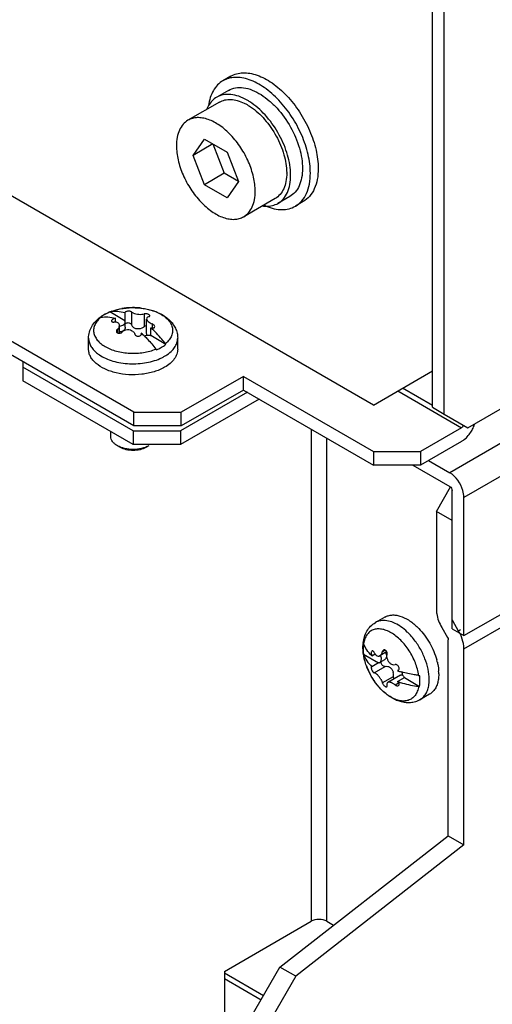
# Model space of a CAD drawing. Header units: millimetres. Extents: x 121 to 939, y 378 to 1102.
# Tile 10 of 19: x 295 to 337, y 423 to 511. Entities that reach past the tile are written whole.
import ezdxf

# ---------------------------------------------------------------- set-up
doc = ezdxf.new("R2010")
doc.units = ezdxf.units.MM
doc.header["$LTSCALE"] = 96.263008
doc.layers.get('0').update_dxf_attribs({"linetype": 'CONTINUOUS'})

msp = doc.modelspace()

# ---------------------------------------------------------------- linework, layer by layer
at = {"color": 7, "linetype": 'Continuous'}
for p, q in [((923.489, 811.325), (333.411, 470.645)), ((924.761, 809.12), (334.683, 468.44)), ((334.683, 456.029), (924.761, 796.709)), ((334.683, 454.843), (924.761, 795.523)), ((331.855, 476.524), (331.855, 636.558)), ((332.916, 475.911), (332.916, 635.946)), ((326.552, 476.728), (146.239, 580.829)), ((305.056, 476.074), (146.663, 567.52)), ((305.056, 474.85), (146.663, 566.296)), ((313.756, 506.239), (313.048, 505.831)), ((313.548, 504.965), (312.488, 504.353)), ((312.738, 503.92), (309.909, 502.287)), ((310.368, 499.135), (311.389, 500.587)), ((311.389, 500.587), (313.43, 499.409)), ((312.136, 500.156), (310.368, 499.135)), ((312.136, 500.156), (313.157, 497.525)), ((313.43, 499.409), (314.451, 496.778)), ((311.389, 496.505), (310.368, 499.135)), ((313.157, 497.525), (311.389, 496.505)), ((314.451, 496.778), (313.157, 497.525)), ((314.451, 496.778), (313.43, 495.326)), ((313.43, 495.326), (311.389, 496.505)), ((317.738, 495.26), (314.909, 493.627)), ((319.048, 495.439), (317.988, 494.827)), ((320.256, 494.981), (319.548, 494.573)), ((302.89, 485.081), (302.887, 485.08)), ((302.89, 485.081), (302.887, 485.08)), ((304.251, 484.296), (302.89, 485.081)), ((303.053, 484.322), (303.043, 484.279)), ((303.402, 484.167), (303.402, 484.509)), ((304.245, 485.02), (304.251, 484.999)), ((304.251, 484.999), (304.251, 484.296)), ((304.278, 484.183), (304.255, 484.285)), ((304.835, 485.082), (304.835, 483.936)), ((305.975, 484.906), (305.975, 483.76)), ((306.223, 484.548), (306.199, 484.463)), ((306.199, 483.147), (306.199, 484.446)), ((303.571, 483.518), (303.571, 483.206)), ((303.747, 483.758), (303.77, 483.877)), ((303.77, 483.181), (303.77, 483.86)), ((304.278, 483.708), (304.278, 484.183)), ((306.567, 482.958), (306.567, 483.662)), ((306.704, 484.003), (306.704, 483.637)), ((306.917, 483.724), (306.927, 483.771)), ((300.985, 481.749), (300.985, 482.737)), ((305.725, 483.124), (305.719, 483.172)), ((305.719, 483.172), (305.719, 483.1)), ((307.928, 482.173), (306.567, 482.958)), ((308.985, 481.749), (308.985, 482.737)), ((295.085, 480.606), (295.085, 480.116)), ((304.985, 474.401), (295.085, 480.116)), ((295.085, 480.116), (295.085, 478.891)), ((314.884, 479.3), (309.298, 476.074)), ((314.884, 479.3), (326.552, 472.564)), ((314.884, 478.075), (314.884, 479.3)), ((326.552, 476.728), (331.855, 479.79)), ((304.985, 473.176), (295.085, 478.891)), ((331.855, 476.687), (329.168, 478.238)), ((315.238, 477.871), (309.227, 474.401)), ((316.299, 477.258), (309.227, 473.176)), ((314.884, 478.075), (309.298, 474.85)), ((314.884, 478.075), (326.552, 471.339)), ((328.744, 477.993), (334.471, 474.687)), ((331.855, 476.524), (332.916, 475.911)), ((335.037, 474.687), (338.714, 476.809)), ((305.056, 476.074), (309.298, 476.074)), ((305.056, 474.85), (305.056, 476.074)), ((309.298, 474.85), (309.298, 476.074)), ((332.916, 475.911), (335.037, 474.687)), ((309.298, 474.85), (305.056, 474.85)), ((320.965, 474.564), (320.965, 430.391)), ((334.471, 474.687), (330.794, 472.564)), ((302.985, 473.893), (302.985, 474.331)), ((304.985, 474.401), (309.227, 474.401)), ((304.985, 474.401), (304.985, 473.176)), ((309.227, 474.401), (309.227, 473.176)), ((322.379, 430.391), (322.379, 473.748)), ((303.838, 472.922), (303.571, 473.077)), ((309.227, 473.176), (304.985, 473.176)), ((306.399, 473.077), (306.131, 472.922)), ((334.471, 473.462), (330.794, 471.339)), ((326.552, 472.564), (330.794, 472.564)), ((326.552, 472.564), (326.552, 471.339)), ((330.794, 472.564), (330.794, 471.339)), ((330.794, 471.339), (326.552, 471.339)), ((330.087, 471.339), (333.411, 469.42)), ((331.501, 471.747), (333.411, 470.645)), ((332.208, 467.175), (333.481, 469.379)), ((333.623, 456.642), (333.623, 469.053)), ((334.683, 456.029), (334.683, 468.44)), ((333.623, 466.358), (332.208, 467.175)), ((332.208, 467.175), (332.208, 458.376)), ((327.592, 457.697), (326.737, 457.203)), ((334.207, 456.446), (333.685, 457.351)), ((332.685, 456.773), (333.207, 455.869)), ((333.623, 456.642), (334.683, 456.029)), ((334.384, 456.548), (334.207, 456.446)), ((333.269, 438.073), (333.269, 455.66)), ((325.659, 454.381), (327.019, 453.595)), ((326.41, 454.223), (326.7, 454.39)), ((327.745, 454.569), (327.142, 454.221)), ((327.353, 454.573), (327.623, 454.729)), ((334.683, 437.257), (334.683, 454.843)), ((327.019, 453.595), (326.41, 453.243)), ((327.542, 453.865), (327.13, 453.627)), ((326.41, 453.243), (326.389, 453.238)), ((326.63, 452.696), (327.623, 453.269)), ((328.989, 452.482), (327.849, 451.824)), ((328.794, 452.924), (328.727, 452.886)), ((328.727, 452.886), (328.771, 452.904)), ((327.353, 451.797), (328.346, 452.37)), ((328.5, 451.616), (328.817, 451.799)), ((328.727, 451.906), (329.336, 452.258)), ((329.336, 452.258), (330.697, 451.472)), ((328.812, 451.54), (328.848, 451.572)), ((331.592, 450.769), (330.737, 450.275)), ((318.167, 426.279), (333.269, 438.073)), ((333.269, 438.073), (334.683, 437.257)), ((334.683, 437.257), (319.581, 425.463)), ((313.187, 425.9), (320.965, 430.391)), ((322.379, 430.391), (322.985, 430.041)), ((315.592, 421.818), (318.167, 426.279)), ((319.581, 425.463), (318.167, 426.279)), ((313.187, 425.9), (313.187, 416.102)), ((316.687, 423.716), (313.187, 425.736)), ((313.187, 425.247), (316.475, 423.348)), ((319.581, 425.463), (317.006, 421.002))]:
    msp.add_line(p, q, dxfattribs=at)
for centre, radius, start, end in [((312.515, 499.37), 5.441, 57.21133, 60.07835), ((314.052, 497.548), 4.722, 0.00039, 0.37506), ((313.76, 497.343), 5.367, 0.0108, 2.82087), ((318.893, 499.282), 5.095, 244.97735, 247.37431), ((304.954, 479.673), 5.794, 95.7012, 99.81106), ((304.984, 479.383), 6.085, 88.6919, 95.71395), ((304.986, 479.385), 6.083, 84.17072, 88.71496), ((304.016, 481.915), 3.348, 125.96569, 126.54278), ((303.705, 482.541), 2.641, 128.07677, 129.04658), ((302.148, 484.243), 0.364, 101.23505, 106.96863), ((304.032, 481.893), 3.375, 125.7653, 125.96619), ((302.151, 484.227), 0.38, 99.26985, 101.25602), ((304.034, 482.073), 3.213, 121.24259, 122.63983), ((304.101, 481.962), 3.343, 119.99604, 121.24366), ((304.159, 481.862), 3.458, 118.99212, 119.99723), ((304.495, 481.175), 4.223, 112.38529, 113.15542), ((302.996, 484.735), 0.363, 102.11852, 106.97709), ((302.999, 484.72), 0.378, 99.26535, 102.12765), ((304.573, 481.084), 4.329, 110.19268, 112.19176), ((304.36, 484.334), 0.116, 199.35709, 204.92997), ((305.499, 481.334), 4.059, 65.70321, 67.38775), ((303.605, 484.888), 1.098, 278.64197, 278.79396), ((303.775, 484.125), 0.829, 269.65891, 269.85865), ((299.963, 476.628), 8.715, 46.08589, 48.66383), ((305.538, 483.124), 0.187, 352.30075, 0.02851), ((306.373, 481.81), 1.164, 81.28357, 98.7167), ((306.624, 483.447), 0.493, 261.21146, 263.33976), ((305.678, 480.723), 1.699, 34.39624, 37.18313), ((306.527, 481.213), 1.699, 34.39624, 37.18313), ((303.594, 483.7), 2.965, 230.22062, 234.21957), ((303.768, 483.937), 3.258, 234.1729, 236.1525), ((305.691, 484.816), 4.276, 295.77162, 295.99547), ((305.79, 484.617), 4.054, 295.97563, 299.93563), ((334.182, 475.098), 0.507, 321.25581, 338.75108), ((332.686, 475.962), 3.101, 329.45051, 333.12808), ((326.594, 453.328), 4.255, 55.47345, 56.41867), ((325.284, 451.841), 6.243, 38.81529, 43.82472), ((326.554, 452.727), 5.672, 44.15336, 46.43773), ((330.777, 454.466), 3.961, 26.83185, 29.99783), ((330.858, 454.505), 3.871, 21.4733, 26.86104), ((328.99, 454.986), 3.374, 174.03305, 174.23435), ((328.964, 454.989), 3.348, 173.45686, 174.03355), ((326.014, 455.443), 0.364, 193.03273, 198.76238), ((326.029, 455.448), 0.38, 198.74145, 200.73167), ((328.966, 454.891), 3.343, 178.75612, 180.00382), ((329.085, 454.891), 3.462, 180.00297, 181.07439), ((328.836, 454.894), 3.213, 177.35939, 178.75719), ((329.824, 454.941), 4.203, 186.62272, 187.48823), ((329.884, 454.949), 4.264, 187.48655, 187.66168), ((326.016, 454.463), 0.367, 193.04759, 199.91503), ((326.031, 454.469), 0.383, 199.87809, 200.72806), ((329.928, 454.916), 4.295, 187.80359, 189.28827), ((327.041, 453.481), 0.116, 95.07157, 100.64441), ((326.829, 452.369), 5.611, 13.21281, 15.24172), ((326.957, 452.399), 5.479, 13.07176, 13.20843), ((331.397, 455.307), 5.818, 199.96789, 203.77736), ((331.658, 455.426), 6.105, 203.80682, 210.97744), ((331.542, 461.227), 8.804, 251.35014, 253.85664), ((328.678, 453.066), 0.187, 299.98109, 309.39136), ((328.415, 452.597), 4.005, 0.0454, 3.37033), ((331.629, 455.406), 6.07, 210.96087, 215.3459), ((328.941, 451.963), 0.493, 36.66069, 38.78905), ((330.827, 454.145), 1.699, 262.81734, 265.60416), ((330.142, 453.906), 3.948, 232.09467, 236.10304), ((330.827, 453.166), 1.699, 262.81734, 265.60416)]:
    msp.add_arc(centre, radius, start, end, dxfattribs=at)
for points, knots in [([(313.756, 506.239), (313.916, 506.332), (314.269, 506.479), (314.852, 506.564), (315.478, 506.518), (316.388, 506.276), (317.551, 505.64), (318.836, 504.502), (319.972, 503.048), (320.866, 501.396), (321.446, 499.68), (321.602, 498.512), (321.602, 497.957)], [0, 0, 0, 0, 0.042861, 0.087491, 0.135326, 0.18729, 0.304554, 0.438225, 0.58257, 0.729726, 0.871319, 1, 1, 1, 1]), ([(313.048, 505.831), (312.874, 505.731), (312.545, 505.472), (312.16, 504.952), (311.886, 504.314), (311.784, 503.843), (311.751, 503.595)], [0, 0, 0, 0, 0.225948, 0.462819, 0.719155, 1, 1, 1, 1]), ([(320.895, 497.548), (320.895, 498.104), (320.739, 499.272), (320.159, 500.987), (319.265, 502.64), (318.129, 504.094), (316.844, 505.232), (315.681, 505.868), (314.771, 506.11), (314.145, 506.156), (313.562, 506.071), (313.209, 505.924), (313.048, 505.831)], [0, 0, 0, 0, 0.12868, 0.270273, 0.41743, 0.561778, 0.695447, 0.812712, 0.864676, 0.91251, 0.95714, 1, 1, 1, 1]), ([(315.229, 504.085), (314.988, 504.224), (314.51, 504.451), (313.774, 504.627), (313.084, 504.608), (312.669, 504.457), (312.488, 504.353)], [0, 0, 0, 0, 0.28967, 0.54887, 0.782102, 1, 1, 1, 1]), ([(313.548, 504.965), (313.741, 505.076), (314.186, 505.233), (314.926, 505.231), (315.713, 505.012), (316.22, 504.747), (316.475, 504.586)], [0, 0, 0, 0, 0.215282, 0.447447, 0.707661, 1, 1, 1, 1]), ([(312.488, 504.353), (312.34, 504.267), (312.06, 504.047), (311.849, 503.762), (311.759, 503.606)], [0, 0, 0, 0, 0.48809, 1, 1, 1, 1]), ([(312.738, 503.92), (312.886, 504.005), (313.219, 504.133), (313.773, 504.174), (314.366, 504.071), (314.756, 503.918), (314.953, 503.823)], [0, 0, 0, 0, 0.222286, 0.457442, 0.715029, 1, 1, 1, 1]), ([(314.953, 503.823), (315.002, 503.799), (315.203, 503.698), (315.395, 503.581), (315.536, 503.485)], [0, 0, 0, 0, 0.24232, 1, 1, 1, 1]), ([(319.12, 497.607), (319.091, 498.208), (318.835, 499.455), (318.045, 501.211), (316.919, 502.773), (315.967, 503.618), (315.462, 503.944)], [0, 0, 0, 0, 0.239033, 0.500021, 0.761004, 1, 1, 1, 1]), ([(316.475, 504.586), (316.733, 504.424), (317.239, 504.044), (318.181, 503.119), (319.172, 501.72), (319.846, 500.149), (320.135, 498.875), (320.188, 498.255), (320.188, 497.957)], [0, 0, 0, 0, 0.115987, 0.240261, 0.502778, 0.763783, 0.886285, 1, 1, 1, 1]), ([(311.759, 503.606), (311.746, 503.583), (311.693, 503.488), (311.647, 503.389), (311.615, 503.314)], [0, 0, 0, 0, 0.245548, 1, 1, 1, 1]), ([(315.536, 503.485), (316.001, 503.172), (316.87, 502.368), (317.884, 500.901), (318.572, 499.272), (318.77, 498.124), (318.773, 497.579)], [0, 0, 0, 0, 0.242028, 0.504592, 0.76468, 1, 1, 1, 1]), ([(309.909, 502.287), (309.745, 502.192), (309.436, 501.932), (309.107, 501.395), (308.912, 500.733), (308.874, 500.251), (308.874, 499.998)], [0, 0, 0, 0, 0.217771, 0.450951, 0.710188, 1, 1, 1, 1]), ([(315.945, 495.915), (315.945, 496.343), (315.825, 497.241), (315.379, 498.561), (314.692, 499.832), (313.818, 500.95), (312.829, 501.826), (311.935, 502.315), (311.235, 502.501), (310.753, 502.537), (310.304, 502.471), (310.033, 502.358), (309.909, 502.287)], [0, 0, 0, 0, 0.128682, 0.270273, 0.41743, 0.561778, 0.695448, 0.812712, 0.864677, 0.91251, 0.95714, 1, 1, 1, 1]), ([(308.874, 499.998), (308.874, 499.571), (308.993, 498.672), (309.44, 497.352), (310.127, 496.081), (311.001, 494.963), (311.99, 494.088), (312.884, 493.598), (313.584, 493.412), (314.066, 493.377), (314.514, 493.442), (314.786, 493.555), (314.909, 493.627)], [0, 0, 0, 0, 0.128682, 0.270273, 0.41743, 0.561778, 0.695448, 0.812712, 0.864677, 0.91251, 0.95714, 1, 1, 1, 1]), ([(318.773, 497.548), (318.773, 497.295), (318.735, 496.813), (318.54, 496.151), (318.211, 495.614), (317.903, 495.355), (317.738, 495.26)], [0, 0, 0, 0, 0.289809, 0.549047, 0.782228, 1, 1, 1, 1]), ([(320.188, 497.957), (320.188, 497.678), (320.145, 497.148), (319.931, 496.42), (319.569, 495.829), (319.23, 495.544), (319.048, 495.439)], [0, 0, 0, 0, 0.289809, 0.549047, 0.782228, 1, 1, 1, 1]), ([(319.548, 494.573), (319.763, 494.697), (320.164, 495.034), (320.591, 495.732), (320.845, 496.593), (320.895, 497.219), (320.895, 497.548)], [0, 0, 0, 0, 0.217772, 0.450952, 0.710192, 1, 1, 1, 1]), ([(321.602, 497.957), (321.602, 497.627), (321.552, 497.001), (321.298, 496.14), (320.871, 495.442), (320.47, 495.105), (320.256, 494.981)], [0, 0, 0, 0, 0.289806, 0.549045, 0.782225, 1, 1, 1, 1]), ([(317.988, 494.827), (318.169, 494.931), (318.509, 495.217), (318.87, 495.807), (319.085, 496.536), (319.127, 497.066), (319.127, 497.344)], [0, 0, 0, 0, 0.217772, 0.450953, 0.710191, 1, 1, 1, 1]), ([(314.909, 493.627), (315.074, 493.722), (315.383, 493.981), (315.711, 494.518), (315.907, 495.18), (315.945, 495.662), (315.945, 495.915)], [0, 0, 0, 0, 0.217771, 0.450951, 0.710188, 1, 1, 1, 1]), ([(316.6, 494.597), (316.629, 494.593), (316.744, 494.578), (316.86, 494.57), (316.946, 494.569)], [0, 0, 0, 0, 0.255003, 1, 1, 1, 1]), ([(316.933, 494.579), (317.167, 494.482), (317.63, 494.329), (318.328, 494.242), (318.979, 494.314), (319.372, 494.471), (319.548, 494.573)], [0, 0, 0, 0, 0.281285, 0.537747, 0.774435, 1, 1, 1, 1]), ([(316.946, 494.569), (317.131, 494.567), (317.494, 494.603), (317.835, 494.738), (317.988, 494.827)], [0, 0, 0, 0, 0.512538, 1, 1, 1, 1]), ([(302.363, 484.828), (302.656, 484.996), (303.306, 485.266), (304.355, 485.469), (305.447, 485.484), (306.508, 485.309), (307.325, 485.002), (307.891, 484.659), (308.258, 484.359), (308.566, 484.011), (308.801, 483.619), (308.95, 483.189), (308.985, 482.887), (308.985, 482.737)], [0, 0, 0, 0, 0.125558, 0.258791, 0.395374, 0.52947, 0.656353, 0.716643, 0.775036, 0.832045, 0.888259, 0.944167, 1, 1, 1, 1]), ([(303.079, 485.147), (303.149, 485.173), (303.439, 485.271), (303.738, 485.342), (303.966, 485.382)], [0, 0, 0, 0, 0.242433, 1, 1, 1, 1]), ([(305.604, 485.437), (305.659, 485.431), (305.876, 485.406), (306.092, 485.368), (306.252, 485.333)], [0, 0, 0, 0, 0.253078, 1, 1, 1, 1]), ([(306.252, 485.333), (306.323, 485.317), (306.597, 485.251), (306.866, 485.162), (307.06, 485.081)], [0, 0, 0, 0, 0.25782, 1, 1, 1, 1]), ([(300.985, 482.737), (300.985, 482.919), (301.035, 483.285), (301.253, 483.795), (301.589, 484.243), (301.871, 484.492), (302.023, 484.605)], [0, 0, 0, 0, 0.246563, 0.493799, 0.743736, 1, 1, 1, 1]), ([(302.09, 484.603), (301.976, 484.51), (301.774, 484.314), (301.552, 483.974), (301.436, 483.612), (301.434, 483.241), (301.547, 482.878), (301.766, 482.538), (302.082, 482.227), (302.484, 481.955), (302.96, 481.728), (303.691, 481.488), (304.69, 481.341), (305.895, 481.401), (306.674, 481.604), (307.031, 481.75)], [0, 0, 0, 0, 0.055322, 0.10547, 0.151915, 0.196975, 0.243344, 0.293362, 0.348522, 0.409408, 0.475851, 0.547118, 0.699146, 0.854223, 1, 1, 1, 1]), ([(302.059, 484.631), (302.084, 484.649), (302.182, 484.718), (302.285, 484.782), (302.363, 484.828)], [0, 0, 0, 0, 0.247817, 1, 1, 1, 1]), ([(302.301, 484.778), (302.281, 484.766), (302.205, 484.715), (302.13, 484.662), (302.076, 484.619)], [0, 0, 0, 0, 0.255051, 1, 1, 1, 1]), ([(302.09, 484.603), (302.298, 484.637), (302.744, 484.651), (303.181, 484.57), (303.402, 484.509)], [0, 0, 0, 0, 0.479157, 1, 1, 1, 1]), ([(302.834, 485.058), (302.804, 485.045), (302.684, 484.992), (302.568, 484.934), (302.483, 484.887)], [0, 0, 0, 0, 0.255426, 1, 1, 1, 1]), ([(304.251, 484.999), (304.029, 485.06), (303.592, 485.141), (303.147, 485.127), (302.938, 485.093)], [0, 0, 0, 0, 0.520846, 1, 1, 1, 1]), ([(303.043, 484.279), (303.043, 484.262), (303.056, 484.225), (303.109, 484.191), (303.181, 484.174), (303.236, 484.174), (303.265, 484.176)], [0, 0, 0, 0, 0.185299, 0.40103, 0.674011, 1, 1, 1, 1]), ([(303.402, 484.509), (303.328, 484.501), (303.22, 484.469), (303.106, 484.394), (303.064, 484.346), (303.053, 484.322)], [0, 0, 0, 0, 0.551499, 0.800699, 1, 1, 1, 1]), ([(304.467, 485.138), (304.437, 485.133), (304.381, 485.121), (304.318, 485.098), (304.28, 485.075), (304.256, 485.054), (304.245, 485.033), (304.245, 485.02)], [0, 0, 0, 0, 0.349097, 0.639751, 0.756849, 0.854236, 1, 1, 1, 1]), ([(304.835, 485.082), (304.822, 485.099), (304.776, 485.124), (304.652, 485.153), (304.543, 485.15), (304.467, 485.138)], [0, 0, 0, 0, 0.161014, 0.396602, 1, 1, 1, 1]), ([(305.011, 484.969), (304.973, 484.985), (304.91, 485.015), (304.853, 485.059), (304.835, 485.082)], [0, 0, 0, 0, 0.576478, 1, 1, 1, 1]), ([(305.011, 484.969), (305.083, 484.941), (305.244, 484.898), (305.495, 484.866), (305.744, 484.865), (305.904, 484.887), (305.975, 484.906)], [0, 0, 0, 0, 0.236707, 0.508534, 0.775157, 1, 1, 1, 1]), ([(306.399, 484.839), (306.368, 484.857), (306.297, 484.887), (306.186, 484.913), (306.076, 484.921), (306.006, 484.914), (305.975, 484.906)], [0, 0, 0, 0, 0.247193, 0.518969, 0.779745, 1, 1, 1, 1]), ([(306.199, 484.463), (306.199, 484.421), (306.224, 484.353), (306.282, 484.274), (306.368, 484.186), (306.508, 484.089), (306.636, 484.029), (306.704, 484.003)], [0, 0, 0, 0, 0.178814, 0.288195, 0.411212, 0.691278, 1, 1, 1, 1]), ([(306.223, 484.548), (306.231, 484.561), (306.276, 484.617), (306.345, 484.647), (306.399, 484.661)], [0, 0, 0, 0, 0.219159, 1, 1, 1, 1]), ([(306.487, 484.736), (306.487, 484.755), (306.47, 484.785), (306.435, 484.816), (306.412, 484.832), (306.399, 484.839)], [0, 0, 0, 0, 0.402873, 0.67653, 1, 1, 1, 1]), ([(306.399, 484.661), (306.412, 484.664), (306.435, 484.672), (306.463, 484.689), (306.482, 484.711), (306.487, 484.728), (306.487, 484.736)], [0, 0, 0, 0, 0.318375, 0.582839, 0.801789, 1, 1, 1, 1]), ([(307.169, 485.033), (307.338, 484.957), (307.651, 484.789), (308.05, 484.474), (308.341, 484.119), (308.512, 483.731), (308.549, 483.326), (308.448, 482.927), (308.219, 482.553), (308.003, 482.34), (307.88, 482.24)], [0, 0, 0, 0, 0.154242, 0.293698, 0.418754, 0.53237, 0.640295, 0.750009, 0.868412, 1, 1, 1, 1]), ([(303.407, 484.175), (303.396, 484.176), (303.349, 484.18), (303.301, 484.179), (303.265, 484.176)], [0, 0, 0, 0, 0.242798, 1, 1, 1, 1]), ([(303.77, 483.877), (303.77, 483.915), (303.753, 483.994), (303.672, 484.09), (303.551, 484.152), (303.458, 484.171), (303.407, 484.175)], [0, 0, 0, 0, 0.22234, 0.449901, 0.706272, 1, 1, 1, 1]), ([(303.571, 483.518), (303.545, 483.495), (303.502, 483.444), (303.483, 483.379), (303.483, 483.348)], [0, 0, 0, 0, 0.532354, 1, 1, 1, 1]), ([(303.747, 483.758), (303.739, 483.737), (303.696, 483.646), (303.628, 483.569), (303.571, 483.518)], [0, 0, 0, 0, 0.228025, 1, 1, 1, 1]), ([(303.773, 483.803), (303.842, 483.814), (303.97, 483.846), (304.134, 483.931), (304.248, 484.044), (304.278, 484.14), (304.278, 484.183)], [0, 0, 0, 0, 0.307953, 0.579304, 0.806238, 1, 1, 1, 1]), ([(304.278, 483.708), (304.278, 483.652), (304.254, 483.538), (304.143, 483.397), (303.972, 483.311), (303.841, 483.296), (303.773, 483.296)], [0, 0, 0, 0, 0.229222, 0.4639, 0.718461, 1, 1, 1, 1]), ([(304.959, 483.337), (304.893, 483.386), (304.734, 483.46), (304.471, 483.483), (304.211, 483.422), (304.058, 483.33), (303.995, 483.273)], [0, 0, 0, 0, 0.238587, 0.494402, 0.753114, 1, 1, 1, 1]), ([(304.27, 484), (304.289, 484.032), (304.349, 484.087), (304.426, 484.112), (304.467, 484.118)], [0, 0, 0, 0, 0.468464, 1, 1, 1, 1]), ([(304.467, 484.118), (304.506, 484.124), (304.586, 484.124), (304.697, 484.09), (304.786, 484.027), (304.824, 483.967), (304.835, 483.936)], [0, 0, 0, 0, 0.268749, 0.533376, 0.778459, 1, 1, 1, 1]), ([(304.835, 483.936), (304.85, 483.889), (304.898, 483.798), (304.97, 483.724), (305.011, 483.691)], [0, 0, 0, 0, 0.48476, 1, 1, 1, 1]), ([(305.975, 483.76), (305.911, 483.703), (305.759, 483.609), (305.5, 483.54), (305.234, 483.561), (305.076, 483.64), (305.011, 483.691)], [0, 0, 0, 0, 0.246967, 0.50541, 0.760326, 1, 1, 1, 1]), ([(306.199, 483.855), (306.178, 483.853), (306.098, 483.838), (306.02, 483.8), (305.975, 483.76)], [0, 0, 0, 0, 0.257411, 1, 1, 1, 1]), ([(306.567, 483.662), (306.603, 483.649), (306.675, 483.633), (306.778, 483.634), (306.865, 483.661), (306.906, 483.702), (306.917, 483.724)], [0, 0, 0, 0, 0.297641, 0.572201, 0.806045, 1, 1, 1, 1]), ([(307.88, 482.24), (307.78, 482.372), (307.377, 482.877), (306.928, 483.345), (306.567, 483.662)], [0, 0, 0, 0, 0.257002, 1, 1, 1, 1]), ([(306.927, 483.771), (306.927, 483.819), (306.88, 483.895), (306.792, 483.963), (306.735, 483.991), (306.704, 484.003)], [0, 0, 0, 0, 0.433306, 0.706169, 1, 1, 1, 1]), ([(300.985, 482.737), (300.985, 482.62), (301.017, 482.379), (301.159, 482.033), (301.389, 481.706), (301.587, 481.513), (301.697, 481.421)], [0, 0, 0, 0, 0.227889, 0.465708, 0.721413, 1, 1, 1, 1]), ([(303.483, 483.348), (303.483, 483.321), (303.499, 483.261), (303.545, 483.221), (303.571, 483.206)], [0, 0, 0, 0, 0.482116, 1, 1, 1, 1]), ([(303.571, 483.206), (303.584, 483.198), (303.647, 483.171), (303.718, 483.167), (303.77, 483.173)], [0, 0, 0, 0, 0.231472, 1, 1, 1, 1]), ([(303.77, 483.173), (303.791, 483.176), (303.872, 483.193), (303.949, 483.232), (303.995, 483.273)], [0, 0, 0, 0, 0.256683, 1, 1, 1, 1]), ([(304.959, 483.337), (305, 483.305), (305.072, 483.234), (305.12, 483.143), (305.135, 483.097)], [0, 0, 0, 0, 0.513116, 1, 1, 1, 1]), ([(305.135, 483.097), (305.138, 483.086), (305.156, 483.044), (305.186, 483.008), (305.213, 482.986)], [0, 0, 0, 0, 0.238804, 1, 1, 1, 1]), ([(305.213, 482.986), (305.254, 482.951), (305.357, 482.902), (305.522, 482.898), (305.646, 482.957), (305.706, 483.034), (305.72, 483.078), (305.723, 483.099)], [0, 0, 0, 0, 0.262138, 0.534062, 0.781767, 0.893628, 1, 1, 1, 1]), ([(306.196, 482.961), (306.179, 482.958), (306.113, 482.946), (306.048, 482.928), (306.001, 482.91)], [0, 0, 0, 0, 0.257669, 1, 1, 1, 1]), ([(306.007, 482.906), (306.098, 482.819), (306.462, 482.454), (306.796, 482.06), (307.031, 481.75)], [0, 0, 0, 0, 0.244526, 1, 1, 1, 1]), ([(306.272, 482.967), (306.249, 482.99), (306.211, 483.047), (306.199, 483.114), (306.199, 483.147)], [0, 0, 0, 0, 0.494288, 1, 1, 1, 1]), ([(308.704, 481.887), (308.792, 482.016), (308.933, 482.287), (308.985, 482.591), (308.985, 482.737)], [0, 0, 0, 0, 0.515868, 1, 1, 1, 1]), ([(307.813, 480.116), (307.517, 479.945), (306.847, 479.669), (305.754, 479.45), (304.598, 479.418), (303.474, 479.576), (302.472, 479.911), (301.775, 480.335), (301.366, 480.745), (301.149, 481.065), (301.015, 481.402), (300.985, 481.635), (300.985, 481.749)], [0, 0, 0, 0, 0.12868, 0.270273, 0.41743, 0.561777, 0.695448, 0.812714, 0.864678, 0.912512, 0.957141, 1, 1, 1, 1]), ([(307.08, 481.683), (307.12, 481.699), (307.277, 481.767), (307.43, 481.844), (307.539, 481.907)], [0, 0, 0, 0, 0.257102, 1, 1, 1, 1]), ([(307.539, 481.907), (307.575, 481.927), (307.709, 482.008), (307.838, 482.099), (307.928, 482.173)], [0, 0, 0, 0, 0.258469, 1, 1, 1, 1]), ([(308.985, 481.749), (308.985, 481.597), (308.929, 481.279), (308.688, 480.837), (308.307, 480.437), (307.989, 480.217), (307.813, 480.116)], [0, 0, 0, 0, 0.21777, 0.450951, 0.71019, 1, 1, 1, 1]), ([(307.813, 481.104), (307.882, 481.144), (308.137, 481.302), (308.372, 481.495), (308.521, 481.658)], [0, 0, 0, 0, 0.265935, 1, 1, 1, 1]), ([(308.521, 481.658), (308.538, 481.676), (308.603, 481.749), (308.663, 481.827), (308.704, 481.887)], [0, 0, 0, 0, 0.255893, 1, 1, 1, 1]), ([(301.953, 481.23), (302.13, 481.111), (302.525, 480.897), (303.179, 480.66), (303.9, 480.499), (304.913, 480.395), (305.936, 480.458), (306.899, 480.693), (307.344, 480.865), (307.551, 480.965)], [0, 0, 0, 0, 0.11031, 0.230324, 0.357856, 0.490042, 0.754869, 0.881388, 1, 1, 1, 1]), ([(303.571, 473.077), (303.483, 473.128), (303.324, 473.237), (303.133, 473.437), (303.013, 473.658), (302.985, 473.817), (302.985, 473.893)], [0, 0, 0, 0, 0.289799, 0.549049, 0.782227, 1, 1, 1, 1]), ([(334.471, 473.462), (334.556, 473.511), (334.909, 473.758), (335.188, 474.101), (335.356, 474.386)], [0, 0, 0, 0, 0.228872, 1, 1, 1, 1]), ([(306.399, 473.077), (306.198, 472.961), (305.731, 472.792), (304.985, 472.711), (304.238, 472.792), (303.771, 472.961), (303.571, 473.077)], [0, 0, 0, 0, 0.237217, 0.500001, 0.762783, 1, 1, 1, 1]), ([(306.131, 472.922), (305.968, 472.828), (305.59, 472.691), (304.985, 472.625), (304.38, 472.691), (304.001, 472.828), (303.838, 472.922)], [0, 0, 0, 0, 0.237218, 0.499999, 0.762783, 1, 1, 1, 1]), ([(334.683, 468.44), (334.683, 468.649), (334.53, 469.506), (333.981, 470.316), (333.411, 470.645)], [0, 0, 0, 0, 0.240721, 1, 1, 1, 1]), ([(327.592, 457.697), (327.684, 457.75), (327.885, 457.835), (328.215, 457.892), (328.571, 457.879), (329.086, 457.765), (329.753, 457.441), (330.229, 457.06), (330.463, 456.837)], [0, 0, 0, 0, 0.099652, 0.202902, 0.312748, 0.431244, 0.697007, 1, 1, 1, 1]), ([(332.208, 458.376), (332.208, 458.248), (332.258, 457.687), (332.469, 457.148), (332.685, 456.773)], [0, 0, 0, 0, 0.229116, 1, 1, 1, 1]), ([(325.638, 455.37), (325.659, 455.558), (325.734, 455.926), (325.955, 456.442), (326.287, 456.885), (326.579, 457.112), (326.737, 457.203)], [0, 0, 0, 0, 0.256263, 0.506199, 0.753434, 1, 1, 1, 1]), ([(328.948, 456.874), (328.756, 457.001), (328.374, 457.212), (327.78, 457.392), (327.302, 457.4), (326.962, 457.315), (326.808, 457.244), (326.737, 457.203)], [0, 0, 0, 0, 0.293613, 0.554257, 0.785598, 0.893993, 1, 1, 1, 1]), ([(330.615, 452.46), (330.562, 452.842), (330.348, 453.619), (329.798, 454.692), (329.171, 455.484), (328.598, 455.996), (328.163, 456.295), (327.726, 456.507), (327.3, 456.626), (326.895, 456.645), (326.525, 456.562), (326.204, 456.375), (325.948, 456.093), (325.765, 455.731), (325.697, 455.458), (325.673, 455.313)], [0, 0, 0, 0, 0.145777, 0.300852, 0.452879, 0.524146, 0.590588, 0.651474, 0.706634, 0.756652, 0.803022, 0.848082, 0.894529, 0.944677, 1, 1, 1, 1]), ([(329.788, 456.164), (329.726, 456.228), (329.482, 456.47), (329.216, 456.69), (329.006, 456.834)], [0, 0, 0, 0, 0.259491, 1, 1, 1, 1]), ([(330.623, 456.678), (330.812, 456.484), (331.168, 456.063), (331.623, 455.368), (331.99, 454.624), (332.171, 454.105), (332.242, 453.844)], [0, 0, 0, 0, 0.246741, 0.500563, 0.754096, 1, 1, 1, 1]), ([(325.615, 454.963), (325.615, 454.994), (325.617, 455.115), (325.624, 455.235), (325.633, 455.325)], [0, 0, 0, 0, 0.252288, 1, 1, 1, 1]), ([(325.659, 455.36), (325.654, 455.335), (325.639, 455.229), (325.63, 455.123), (325.627, 455.042)], [0, 0, 0, 0, 0.24414, 1, 1, 1, 1]), ([(326.41, 454.223), (326.247, 454.384), (325.958, 454.722), (325.748, 455.115), (325.673, 455.313)], [0, 0, 0, 0, 0.520847, 1, 1, 1, 1]), ([(331.565, 452.106), (331.565, 452.408), (331.49, 453.042), (331.204, 453.984), (330.757, 454.909), (330.365, 455.484), (330.148, 455.754)], [0, 0, 0, 0, 0.227981, 0.477568, 0.738803, 1, 1, 1, 1]), ([(334.683, 454.843), (334.683, 454.929), (334.661, 455.297), (334.563, 455.659), (334.46, 455.922)], [0, 0, 0, 0, 0.232215, 1, 1, 1, 1]), ([(330.737, 450.275), (330.606, 450.2), (330.328, 450.078), (329.881, 449.993), (329.423, 450.001), (328.969, 450.093), (328.525, 450.261), (327.944, 450.58), (327.27, 451.133), (326.589, 451.965), (326.055, 452.918), (325.707, 453.928), (325.615, 454.626), (325.615, 454.963)], [0, 0, 0, 0, 0.055832, 0.111743, 0.16796, 0.224973, 0.283369, 0.343661, 0.470546, 0.604642, 0.74122, 0.874448, 1, 1, 1, 1]), ([(325.624, 454.826), (325.624, 454.796), (325.628, 454.673), (325.638, 454.549), (325.649, 454.457)], [0, 0, 0, 0, 0.244836, 1, 1, 1, 1]), ([(325.673, 454.333), (325.748, 454.136), (325.958, 453.742), (326.247, 453.405), (326.41, 453.243)], [0, 0, 0, 0, 0.479155, 1, 1, 1, 1]), ([(326.43, 454.65), (326.407, 454.636), (326.381, 454.596), (326.364, 454.535), (326.356, 454.455), (326.367, 454.348), (326.392, 454.264), (326.41, 454.223)], [0, 0, 0, 0, 0.17645, 0.290374, 0.419621, 0.706863, 1, 1, 1, 1]), ([(326.553, 454.619), (326.543, 454.628), (326.523, 454.644), (326.491, 454.658), (326.458, 454.661), (326.439, 454.655), (326.43, 454.65)], [0, 0, 0, 0, 0.295245, 0.551359, 0.778874, 1, 1, 1, 1]), ([(326.63, 454.508), (326.625, 454.519), (326.604, 454.559), (326.577, 454.597), (326.553, 454.619)], [0, 0, 0, 0, 0.273966, 1, 1, 1, 1]), ([(326.699, 454.389), (326.693, 454.398), (326.667, 454.437), (326.645, 454.477), (326.63, 454.508)], [0, 0, 0, 0, 0.243024, 1, 1, 1, 1]), ([(326.816, 454.263), (326.805, 454.271), (326.762, 454.309), (326.725, 454.353), (326.699, 454.389)], [0, 0, 0, 0, 0.236578, 1, 1, 1, 1]), ([(326.816, 454.263), (326.864, 454.226), (326.947, 454.183), (327.065, 454.186), (327.118, 454.207), (327.142, 454.221)], [0, 0, 0, 0, 0.522222, 0.760018, 1, 1, 1, 1]), ([(327.142, 454.221), (327.168, 454.236), (327.232, 454.288), (327.308, 454.409), (327.341, 454.515), (327.353, 454.573)], [0, 0, 0, 0, 0.215481, 0.580709, 1, 1, 1, 1]), ([(327.207, 453.698), (327.255, 453.766), (327.282, 453.909), (327.259, 454.098), (327.228, 454.201), (327.207, 454.254)], [0, 0, 0, 0, 0.435518, 0.704985, 1, 1, 1, 1]), ([(327.456, 454.734), (327.43, 454.719), (327.382, 454.669), (327.36, 454.607), (327.353, 454.573)], [0, 0, 0, 0, 0.46762, 1, 1, 1, 1]), ([(327.623, 454.729), (327.597, 454.744), (327.539, 454.763), (327.48, 454.748), (327.456, 454.734)], [0, 0, 0, 0, 0.5179, 1, 1, 1, 1]), ([(327.751, 454.572), (327.744, 454.589), (327.714, 454.65), (327.666, 454.704), (327.623, 454.729)], [0, 0, 0, 0, 0.268819, 1, 1, 1, 1]), ([(327.646, 454.509), (327.673, 454.462), (327.718, 454.364), (327.744, 454.212), (327.721, 454.068), (327.675, 453.986), (327.646, 453.952)], [0, 0, 0, 0, 0.278199, 0.535305, 0.773353, 1, 1, 1, 1]), ([(327.777, 454.328), (327.781, 454.347), (327.791, 454.43), (327.775, 454.515), (327.751, 454.572)], [0, 0, 0, 0, 0.241204, 1, 1, 1, 1]), ([(327.787, 453.981), (327.779, 454.01), (327.757, 454.124), (327.76, 454.243), (327.777, 454.328)], [0, 0, 0, 0, 0.25814, 1, 1, 1, 1]), ([(325.929, 453.32), (325.901, 453.396), (325.801, 453.691), (325.727, 453.995), (325.69, 454.223)], [0, 0, 0, 0, 0.257435, 1, 1, 1, 1]), ([(327.031, 453.597), (327.04, 453.597), (327.074, 453.602), (327.108, 453.614), (327.13, 453.627)], [0, 0, 0, 0, 0.257614, 1, 1, 1, 1]), ([(327.13, 453.627), (327.138, 453.632), (327.167, 453.651), (327.192, 453.677), (327.207, 453.698)], [0, 0, 0, 0, 0.245633, 1, 1, 1, 1]), ([(327.281, 453.496), (327.266, 453.535), (327.249, 453.614), (327.267, 453.694), (327.285, 453.726)], [0, 0, 0, 0, 0.531507, 1, 1, 1, 1]), ([(327.623, 453.269), (327.591, 453.263), (327.52, 453.266), (327.421, 453.311), (327.336, 453.39), (327.295, 453.459), (327.281, 453.496)], [0, 0, 0, 0, 0.221532, 0.46662, 0.731256, 1, 1, 1, 1]), ([(327.787, 453.981), (327.809, 453.894), (327.879, 453.729), (328.052, 453.534), (328.27, 453.421), (328.429, 453.414), (328.5, 453.429)], [0, 0, 0, 0, 0.272439, 0.535948, 0.778197, 1, 1, 1, 1]), ([(328.848, 453.205), (328.833, 453.242), (328.792, 453.311), (328.705, 453.389), (328.604, 453.433), (328.532, 453.435), (328.5, 453.429)], [0, 0, 0, 0, 0.267392, 0.531469, 0.777426, 1, 1, 1, 1]), ([(332.294, 453.639), (332.31, 453.57), (332.366, 453.304), (332.402, 453.033), (332.413, 452.832)], [0, 0, 0, 0, 0.258385, 1, 1, 1, 1]), ([(326.389, 453.238), (326.378, 453.231), (326.365, 453.211), (326.36, 453.18), (326.359, 453.135), (326.37, 453.069), (326.387, 453.015), (326.398, 452.986)], [0, 0, 0, 0, 0.145765, 0.243155, 0.360258, 0.650923, 1, 1, 1, 1]), ([(326.398, 452.986), (326.426, 452.915), (326.478, 452.819), (326.564, 452.726), (326.61, 452.699), (326.63, 452.696)], [0, 0, 0, 0, 0.603391, 0.838973, 1, 1, 1, 1]), ([(327.233, 452.081), (327.191, 452.159), (327.096, 452.307), (326.939, 452.495), (326.8, 452.619), (326.697, 452.678), (326.651, 452.693), (326.63, 452.696)], [0, 0, 0, 0, 0.303159, 0.596066, 0.836304, 0.928132, 1, 1, 1, 1]), ([(327.623, 453.269), (327.695, 453.284), (327.813, 453.279), (327.959, 453.227), (328.104, 453.141), (328.254, 452.975), (328.32, 452.807), (328.34, 452.72)], [0, 0, 0, 0, 0.222205, 0.341854, 0.466931, 0.729152, 1, 1, 1, 1]), ([(328.346, 452.37), (328.351, 452.398), (328.368, 452.514), (328.36, 452.633), (328.34, 452.72)], [0, 0, 0, 0, 0.241677, 1, 1, 1, 1]), ([(328.796, 452.922), (328.814, 452.936), (328.845, 452.974), (328.879, 453.071), (328.867, 453.155), (328.848, 453.205)], [0, 0, 0, 0, 0.226502, 0.46649, 1, 1, 1, 1]), ([(328.989, 452.482), (329.019, 452.499), (329.087, 452.524), (329.159, 452.516), (329.192, 452.505)], [0, 0, 0, 0, 0.504498, 1, 1, 1, 1]), ([(329.094, 452.773), (329.109, 452.684), (329.167, 452.505), (329.265, 452.346), (329.325, 452.272)], [0, 0, 0, 0, 0.488854, 1, 1, 1, 1]), ([(330.615, 452.46), (330.484, 452.477), (329.972, 452.551), (329.465, 452.663), (329.094, 452.77)], [0, 0, 0, 0, 0.255107, 1, 1, 1, 1]), ([(332.42, 452.6), (332.42, 452.55), (332.417, 452.361), (332.398, 452.171), (332.373, 452.032)], [0, 0, 0, 0, 0.259222, 1, 1, 1, 1]), ([(327.097, 451.37), (327.06, 451.411), (326.913, 451.58), (326.776, 451.757), (326.678, 451.894)], [0, 0, 0, 0, 0.246744, 1, 1, 1, 1]), ([(327.233, 452.081), (327.26, 452.032), (327.305, 451.94), (327.34, 451.843), (327.353, 451.797)], [0, 0, 0, 0, 0.537411, 1, 1, 1, 1]), ([(327.353, 451.797), (327.361, 451.766), (327.39, 451.701), (327.453, 451.61), (327.531, 451.527), (327.592, 451.481), (327.623, 451.463)], [0, 0, 0, 0, 0.220241, 0.481025, 0.752814, 1, 1, 1, 1]), ([(327.849, 451.824), (327.829, 451.812), (327.794, 451.782), (327.765, 451.715), (327.759, 451.636), (327.769, 451.581), (327.777, 451.552)], [0, 0, 0, 0, 0.221704, 0.448424, 0.703832, 1, 1, 1, 1]), ([(328.204, 451.798), (328.17, 451.813), (328.103, 451.836), (327.984, 451.859), (327.893, 451.849), (327.849, 451.824)], [0, 0, 0, 0, 0.305309, 0.574771, 1, 1, 1, 1]), ([(328.204, 451.798), (328.229, 451.788), (328.334, 451.738), (328.431, 451.672), (328.5, 451.616)], [0, 0, 0, 0, 0.236525, 1, 1, 1, 1]), ([(328.346, 452.37), (328.342, 452.351), (328.333, 452.269), (328.35, 452.185), (328.375, 452.128)], [0, 0, 0, 0, 0.240915, 1, 1, 1, 1]), ([(328.5, 451.616), (328.525, 451.596), (328.579, 451.56), (328.681, 451.518), (328.77, 451.516), (328.812, 451.54)], [0, 0, 0, 0, 0.293806, 0.566673, 1, 1, 1, 1]), ([(328.848, 451.572), (328.862, 451.592), (328.877, 451.648), (328.856, 451.737), (328.805, 451.827), (328.755, 451.881), (328.727, 451.906)], [0, 0, 0, 0, 0.193965, 0.427798, 0.702346, 1, 1, 1, 1]), ([(328.727, 451.906), (328.875, 451.856), (329.493, 451.666), (330.129, 451.541), (330.615, 451.48)], [0, 0, 0, 0, 0.242391, 1, 1, 1, 1]), ([(330.732, 451.941), (330.732, 451.983), (330.729, 452.153), (330.714, 452.324), (330.697, 452.452)], [0, 0, 0, 0, 0.242874, 1, 1, 1, 1]), ([(330.697, 451.472), (330.703, 451.509), (330.724, 451.665), (330.732, 451.822), (330.732, 451.941)], [0, 0, 0, 0, 0.241673, 1, 1, 1, 1]), ([(330.737, 450.275), (330.843, 450.336), (331.045, 450.494), (331.282, 450.813), (331.45, 451.203), (331.513, 451.491), (331.534, 451.643)], [0, 0, 0, 0, 0.226094, 0.463036, 0.719324, 1, 1, 1, 1]), ([(331.534, 451.643), (331.539, 451.68), (331.558, 451.834), (331.565, 451.989), (331.565, 452.106)], [0, 0, 0, 0, 0.242754, 1, 1, 1, 1]), ([(332.373, 452.032), (332.348, 451.892), (332.281, 451.627), (332.112, 451.267), (331.884, 450.974), (331.693, 450.827), (331.592, 450.769)], [0, 0, 0, 0, 0.27833, 0.533975, 0.771898, 1, 1, 1, 1]), ([(327.717, 450.791), (327.663, 450.833), (327.443, 451.012), (327.241, 451.211), (327.097, 451.37)], [0, 0, 0, 0, 0.242036, 1, 1, 1, 1]), ([(327.623, 451.463), (327.636, 451.455), (327.661, 451.443), (327.705, 451.429), (327.74, 451.429), (327.756, 451.438)], [0, 0, 0, 0, 0.323477, 0.59714, 1, 1, 1, 1]), ([(327.756, 451.438), (327.763, 451.442), (327.776, 451.455), (327.785, 451.482), (327.785, 451.515), (327.781, 451.539), (327.777, 451.552)], [0, 0, 0, 0, 0.198204, 0.417142, 0.681618, 1, 1, 1, 1]), ([(330.615, 451.48), (330.59, 451.328), (330.516, 451.041), (330.316, 450.663), (330.034, 450.377), (329.681, 450.2), (329.277, 450.141), (328.921, 450.186), (328.628, 450.272), (328.314, 450.4), (328.088, 450.53), (327.94, 450.629)], [0, 0, 0, 0, 0.132756, 0.252498, 0.363412, 0.471976, 0.585395, 0.709441, 0.776651, 0.847507, 1, 1, 1, 1]), ([(322.379, 430.391), (322.17, 430.512), (321.672, 430.608), (321.175, 430.512), (320.965, 430.391)], [0, 0, 0, 0, 0.500001, 1, 1, 1, 1])]:
    msp.add_open_spline(points, degree=3, knots=knots, dxfattribs=at)
for points in [[(334.578, 474.781), (334.548, 474.744), (334.512, 474.71), (334.471, 474.687)], [(335.452, 474.561), (335.52, 474.696), (335.579, 474.836), (335.626, 474.98)], [(333.411, 469.42), (333.533, 469.349), (333.623, 469.194), (333.623, 469.053)], [(333.685, 457.351), (333.648, 457.414), (333.623, 457.487), (333.623, 457.56)], [(333.207, 455.869), (333.243, 455.806), (333.269, 455.733), (333.269, 455.66)], [(327.542, 453.865), (327.581, 453.888), (327.617, 453.917), (327.646, 453.952)]]:
    msp.add_open_spline(points, degree=3, dxfattribs=at)

doc.saveas('drawing.dxf')
